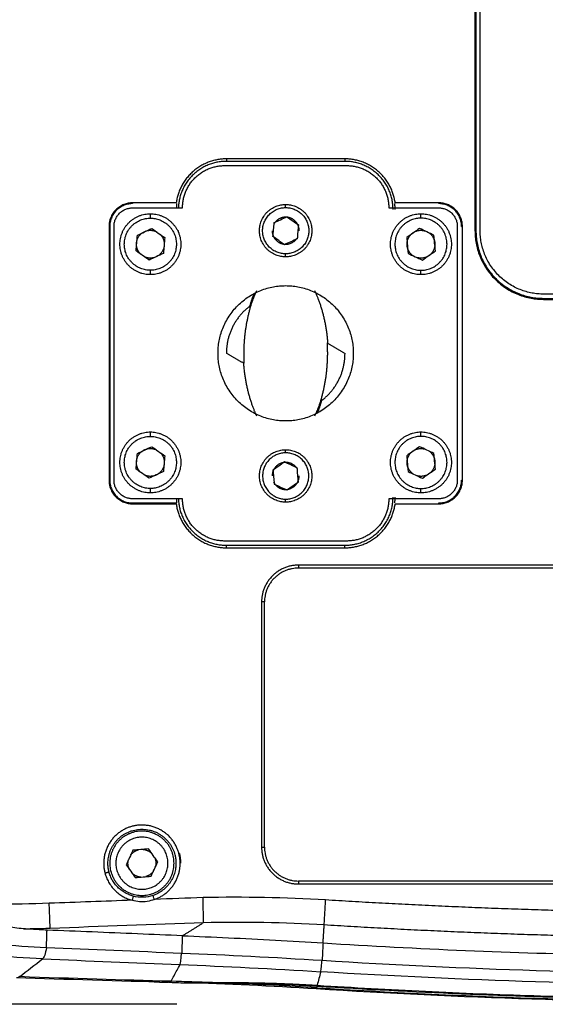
# Model space of a CAD drawing. Header units: millimetres. Extents: x 4946 to 6276, y -4769 to -3439.
# Tile 53 of 195: x 5850 to 5912, y -4600 to -4483. Entities that reach past the tile are written whole.
import ezdxf

# ---------------------------------------------------------------- set-up
doc = ezdxf.new("R2010")
doc.units = ezdxf.units.MM
doc.layers.add('ROXX_NEOmini_FIXTURE', color=7, linetype='Continuous', true_color=0x000000)
doc.dimstyles.get("Standard").update_dxf_attribs({"dimscale": 10, "dimtxt": 2.5, "dimasz": 3, "dimexe": 1, "dimexo": 0.5, "dimgap": 0.8, "dimtad": 1, "dimtoh": 1, "dimdec": 1, "dimzin": 1, "dimdsep": 46, "dimtxsty": 'Standard', "dimblk": 'OPEN90', "dimcen": 2.5, "dimadec": 1, "dimazin": 1, "dimtfac": 1, "dimtdec": 4, "dimtix": 1, "dimtofl": 0, "dimtmove": 1, "dimatfit": 3, "dimldrblk": 'OPEN90', "dimfxl": 1, "dimtolj": 1, "dimtzin": 1, "dimarcsym": 0})

# ---------------------------------------------------------------- blocks, each defined once
blk = doc.blocks.new('*D11')
at = {"layer": 'Defpoints', "color": 0}
for p in [(5874.3, -4449.52), (5708.38, -4599.52), (5874.3, -4599.52)]:
    blk.add_point(p, dxfattribs=at)
at = {"layer": 'ROXX_NEOmini_FIXTURE', "color": 0, "lineweight": -2}
for p, q in [((5868.3, -4449.52), (5705.38, -4449.52)), ((5708.38, -4455.52), (5708.38, -4593.52)), ((5868.3, -4599.52), (5705.38, -4599.52))]:
    blk.add_line(p, q, dxfattribs=at)
at = {"layer": 'ROXX_NEOmini_FIXTURE', "color": 0}
for points in [[(5709.39, -4455.52), (5707.38, -4455.52), (5708.38, -4449.52)], [(5707.38, -4593.52), (5709.39, -4593.52), (5708.38, -4599.52)]]:
    blk.add_solid(points, dxfattribs=at)
at = {"layer": 'ROXX_NEOmini_FIXTURE', "color": 0, "insert": (5701.48, -4524.52), "char_height": 9.002, "attachment_point": 5, "rotation": 90}
blk.add_mtext('\\A1;150.0', dxfattribs=at)

msp = doc.modelspace()

# ---------------------------------------------------------------- linework, layer by layer
at = {"layer": 'ROXX_NEOmini_FIXTURE', "color": 18, "lineweight": -3, "true_color": 0x000000}
for points, degree in [([(5903.55, -4481.04), (5903.55, -4494.54), (5903.55, -4508.04)], 2), ([(5903.66, -4481.04), (5903.66, -4494.54), (5903.66, -4508.04)], 2), ([(5904.16, -4508.04), (5904.16, -4494.54), (5904.16, -4481.04)], 2), ([(5888.16, -4499.55), (5881.16, -4499.55), (5874.16, -4499.55)], 2), ([(5874.16, -4499.55), (5874.16, -4499.7), (5874.16, -4499.84)], 2), ([(5888.16, -4499.84), (5881.16, -4499.84), (5874.16, -4499.84)], 2), ([(5888.16, -4499.55), (5888.16, -4499.7), (5888.16, -4499.84)], 2), ([(5873.96, -4500.34), (5881.16, -4500.34), (5888.36, -4500.34)], 2), ([(5868.22, -4504.75), (5865.64, -4504.75), (5863.06, -4504.75)], 2), ([(5863.06, -4504.75), (5863.06, -4504.8), (5863.06, -4504.84)], 2), ([(5863.06, -4505.34), (5866.01, -4505.34), (5868.96, -4505.34)], 2), ([(5881.16, -4505.32), (5881.16, -4505.13), (5881.16, -4504.94)], 2), ([(5893.36, -4505.34), (5896.31, -4505.34), (5899.26, -4505.34)], 2), ([(5899.26, -4504.75), (5896.69, -4504.75), (5894.11, -4504.75)], 2), ([(5899.26, -4504.84), (5899.26, -4504.8), (5899.26, -4504.75)], 2), ([(5865.16, -4506.55), (5865.16, -4506.3), (5865.16, -4506.04)], 2), ([(5879.8, -4507.09), (5880.31, -4506.86), (5880.81, -4506.62), (5881.31, -4506.39)], 3), ([(5881.31, -4506.39), (5881.77, -4506.71), (5882.22, -4507.03), (5882.67, -4507.34)], 3), ([(5897.16, -4506.59), (5897.16, -4506.32), (5897.16, -4506.04)], 2), ([(5860.27, -4507.54), (5860.27, -4522.54), (5860.27, -4537.54)], 2), ([(5860.36, -4507.54), (5860.32, -4507.54), (5860.27, -4507.54)], 2), ([(5860.36, -4507.54), (5860.36, -4522.54), (5860.36, -4537.54)], 2), ([(5860.86, -4537.54), (5860.86, -4522.54), (5860.86, -4507.54)], 2), ([(5863.63, -4508.57), (5864.2, -4508.31), (5864.76, -4508.04), (5865.33, -4507.78)], 3), ([(5865.33, -4507.78), (5865.84, -4508.14), (5866.35, -4508.5), (5866.86, -4508.86)], 3), ([(5868.46, -4508.03), (5868.46, -4508.11), (5868.46, -4508.2)], 2), ([(5879.66, -4508.74), (5879.71, -4508.19), (5879.75, -4507.64), (5879.8, -4507.09)], 3), ([(5882.67, -4507.34), (5882.62, -4507.9), (5882.57, -4508.45), (5882.53, -4509)], 3), ([(5897, -4507.78), (5896.49, -4508.14), (5895.98, -4508.5), (5895.47, -4508.86)], 3), ([(5898.7, -4508.57), (5898.13, -4508.31), (5897.56, -4508.04), (5897, -4507.78)], 3), ([(5901.46, -4507.54), (5901.46, -4522.54), (5901.46, -4537.54)], 2), ([(5901.96, -4507.54), (5902.01, -4507.54), (5902.06, -4507.54)], 2), ([(5902.06, -4537.54), (5902.06, -4522.54), (5902.06, -4507.54)], 2), ([(5903.66, -4508.04), (5903.61, -4508.04), (5903.55, -4508.04)], 2), ([(5863.47, -4510.43), (5863.52, -4509.81), (5863.58, -4509.19), (5863.63, -4508.57)], 3), ([(5866.86, -4508.86), (5866.81, -4509.48), (5866.75, -4510.1), (5866.7, -4510.72)], 3), ([(5881.02, -4509.7), (5880.56, -4509.38), (5880.11, -4509.06), (5879.66, -4508.74)], 3), ([(5882.53, -4509), (5882.02, -4509.23), (5881.52, -4509.47), (5881.02, -4509.7)], 3), ([(5895.47, -4508.86), (5895.52, -4509.48), (5895.58, -4510.1), (5895.63, -4510.72)], 3), ([(5898.86, -4510.43), (5898.81, -4509.81), (5898.75, -4509.19), (5898.7, -4508.57)], 3), ([(5865, -4511.51), (5864.49, -4511.15), (5863.98, -4510.79), (5863.47, -4510.43)], 3), ([(5897.33, -4511.51), (5897.84, -4511.15), (5898.35, -4510.79), (5898.86, -4510.43)], 3), ([(5866.7, -4510.72), (5866.13, -4510.98), (5865.56, -4511.25), (5865, -4511.51)], 3), ([(5881.16, -4511.14), (5881.16, -4510.96), (5881.16, -4510.78)], 2), ([(5895.63, -4510.72), (5896.2, -4510.98), (5896.76, -4511.25), (5897.33, -4511.51)], 3), ([(5865.16, -4513.24), (5865.16, -4512.98), (5865.16, -4512.72)], 2), ([(5897.16, -4513.24), (5897.16, -4512.98), (5897.16, -4512.72)], 2), ([(5877.07, -4516.85), (5877.15, -4516.58), (5877.33, -4516.1), (5877.58, -4515.5), (5877.71, -4515.22), (5877.77, -4515.1)], 3), ([(5877.52, -4515.61), (5877.44, -4515.58), (5877.37, -4515.55)], 2), ([(5960.66, -4515.54), (5936.16, -4515.54), (5911.66, -4515.54)], 2), ([(5911.66, -4516.04), (5936.16, -4516.04), (5960.66, -4516.04)], 2), ([(5911.66, -4516.16), (5911.66, -4516.1), (5911.66, -4516.04)], 2), ([(5911.66, -4516.16), (5936.16, -4516.16), (5960.66, -4516.16)], 2), ([(5886.05, -4521.32), (5887.12, -4521.94), (5888.18, -4522.55)], 2), ([(5876.28, -4523.76), (5875.21, -4523.15), (5874.15, -4522.54)], 2), ([(5876.17, -4523.69), (5876.17, -4523.7), (5876.17, -4523.7), (5876.17, -4523.7)], 3), ([(5885.26, -4528.24), (5885.17, -4528.51), (5885, -4528.99), (5884.75, -4529.59), (5884.62, -4529.87), (5884.56, -4529.99)], 3), ([(5884.81, -4529.48), (5884.89, -4529.51), (5884.96, -4529.54)], 2), ([(5865.16, -4532.35), (5865.16, -4532.1), (5865.16, -4531.84)], 2), ([(5897.16, -4532.35), (5897.16, -4532.1), (5897.16, -4531.84)], 2), ([(5863.63, -4534.37), (5864.2, -4534.11), (5864.76, -4533.84), (5865.33, -4533.58)], 3), ([(5865.33, -4533.58), (5865.84, -4533.94), (5866.35, -4534.3), (5866.86, -4534.66)], 3), ([(5897, -4533.58), (5896.49, -4533.94), (5895.98, -4534.3), (5895.47, -4534.66)], 3), ([(5898.7, -4534.37), (5898.13, -4534.11), (5897.56, -4533.84), (5897, -4533.58)], 3), ([(5863.47, -4536.23), (5863.52, -4535.61), (5863.58, -4534.99), (5863.63, -4534.37)], 3), ([(5866.86, -4534.66), (5866.81, -4535.28), (5866.75, -4535.9), (5866.7, -4536.52)], 3), ([(5881.16, -4534.31), (5881.16, -4534.13), (5881.16, -4533.94)], 2), ([(5895.47, -4534.66), (5895.52, -4535.28), (5895.58, -4535.9), (5895.63, -4536.52)], 3), ([(5898.86, -4536.23), (5898.81, -4535.61), (5898.75, -4534.99), (5898.7, -4534.37)], 3), ([(5881.02, -4535.39), (5880.56, -4535.71), (5880.11, -4536.03), (5879.66, -4536.34)], 3), ([(5882.53, -4536.09), (5882.02, -4535.86), (5881.52, -4535.62), (5881.02, -4535.39)], 3), ([(5882.67, -4537.74), (5882.62, -4537.19), (5882.57, -4536.64), (5882.53, -4536.09)], 3), ([(5865, -4537.31), (5864.49, -4536.95), (5863.98, -4536.59), (5863.47, -4536.23)], 3), ([(5866.7, -4536.52), (5866.13, -4536.78), (5865.56, -4537.05), (5865, -4537.31)], 3), ([(5879.66, -4536.34), (5879.71, -4536.9), (5879.75, -4537.45), (5879.8, -4538)], 3), ([(5895.63, -4536.52), (5896.2, -4536.78), (5896.76, -4537.05), (5897.33, -4537.31)], 3), ([(5897.33, -4537.31), (5897.84, -4536.95), (5898.35, -4536.59), (5898.86, -4536.23)], 3), ([(5860.27, -4537.54), (5860.32, -4537.54), (5860.36, -4537.54)], 2), ([(5879.8, -4538), (5880.31, -4538.23), (5880.81, -4538.47), (5881.31, -4538.7)], 3), ([(5881.31, -4538.7), (5881.77, -4538.38), (5882.22, -4538.06), (5882.67, -4537.74)], 3), ([(5901.96, -4537.54), (5902.01, -4537.54), (5902.06, -4537.54)], 2), ([(5865.16, -4539.04), (5865.16, -4538.78), (5865.16, -4538.52)], 2), ([(5897.16, -4539.04), (5897.16, -4538.78), (5897.16, -4538.52)], 2), ([(5868.96, -4539.74), (5866.01, -4539.74), (5863.06, -4539.74)], 2), ([(5863.06, -4540.24), (5863.06, -4540.29), (5863.06, -4540.34)], 2), ([(5863.06, -4540.24), (5865.68, -4540.24), (5868.3, -4540.24)], 2), ([(5863.06, -4540.34), (5865.64, -4540.34), (5868.22, -4540.34)], 2), ([(5881.16, -4540.14), (5881.16, -4539.98), (5881.16, -4539.82)], 2), ([(5899.26, -4539.74), (5896.31, -4539.74), (5893.36, -4539.74)], 2), ([(5894.11, -4540.34), (5896.69, -4540.34), (5899.26, -4540.34)], 2), ([(5899.26, -4540.34), (5899.26, -4540.29), (5899.26, -4540.24)], 2), ([(5888.36, -4544.74), (5881.16, -4544.74), (5873.96, -4544.74)], 2), ([(5874.16, -4545.24), (5881.16, -4545.24), (5888.16, -4545.24)], 2), ([(5874.16, -4545.54), (5874.16, -4545.39), (5874.16, -4545.24)], 2), ([(5888.16, -4545.54), (5888.16, -4545.39), (5888.16, -4545.24)], 2), ([(5874.16, -4545.54), (5881.16, -4545.54), (5888.16, -4545.54)], 2), ([(5989.66, -4547.59), (5936.16, -4547.59), (5882.66, -4547.59)], 2), ([(5882.66, -4547.59), (5882.66, -4547.77), (5882.66, -4547.94)], 2), ([(5989.66, -4547.94), (5936.16, -4547.94), (5882.66, -4547.94)], 2), ([(5878.66, -4551.94), (5878.49, -4551.94), (5878.31, -4551.94)], 2), ([(5878.31, -4551.94), (5878.31, -4566.44), (5878.31, -4580.94)], 2), ([(5878.66, -4580.94), (5878.66, -4566.44), (5878.66, -4551.94)], 2), ([(5863.09, -4581.31), (5862.83, -4581.88), (5862.56, -4582.45), (5862.3, -4583.01)], 3), ([(5864.95, -4581.15), (5864.33, -4581.2), (5863.71, -4581.26), (5863.09, -4581.31)], 3), ([(5866.03, -4582.68), (5865.67, -4582.17), (5865.31, -4581.66), (5864.95, -4581.15)], 3), ([(5878.31, -4580.94), (5878.49, -4580.94), (5878.66, -4580.94)], 2), ([(5865.24, -4584.38), (5865.5, -4583.81), (5865.77, -4583.24), (5866.03, -4582.68)], 3), ([(5862.3, -4583.01), (5862.66, -4583.52), (5863.02, -4584.03), (5863.38, -4584.54)], 3), ([(5863.38, -4584.54), (5864, -4584.49), (5864.62, -4584.43), (5865.24, -4584.38)], 3), ([(5882.66, -4584.94), (5882.66, -4585.12), (5882.66, -4585.29)], 2), ([(5989.66, -4584.94), (5936.16, -4584.94), (5882.66, -4584.94)], 2), ([(5882.66, -4585.29), (5936.16, -4585.29), (5989.66, -4585.29)], 2), ([(5853.2, -4587.58), (5848.93, -4587.75), (5844.66, -4587.7), (5840.46, -4587.18)], 3), ([(5863.01, -4587.22), (5859.74, -4587.33), (5856.47, -4587.46), (5853.2, -4587.58)], 3), ([(5863.13, -4586.73), (5863.13, -4586.74), (5863.07, -4586.99), (5863.01, -4587.22)], 3), ([(5865.48, -4586.65), (5864.73, -4586.9), (5863.9, -4586.94), (5863.13, -4586.73)], 3), ([(5865.64, -4587.12), (5865.56, -4586.9), (5865.48, -4586.65), (5865.48, -4586.65)], 3), ([(5871.39, -4586.91), (5869.47, -4586.98), (5867.56, -4587.05), (5865.64, -4587.12)], 3), ([(5885.89, -4587.18), (5881.06, -4586.9), (5876.23, -4586.8), (5871.39, -4586.91)], 3), ([(5871.46, -4589.84), (5871.45, -4589.71), (5871.44, -4588.96), (5871.4, -4587.54), (5871.39, -4586.91)], 3), ([(5885.72, -4590.1), (5885.72, -4590.03), (5885.74, -4589.76), (5885.78, -4589.08), (5885.83, -4588.19), (5885.87, -4587.52), (5885.89, -4587.18)], 3), ([(5853.31, -4590.51), (5853.31, -4590.37), (5853.28, -4589.63), (5853.22, -4588.21), (5853.2, -4587.58)], 3), ([(5850.16, -4590.59), (5849.81, -4590.56), (5849.12, -4590.49), (5848.17, -4590.33), (5847.58, -4590.18), (5847.3, -4590.1)], 3), ([(5850.16, -4590.59), (5850.51, -4590.58), (5851.2, -4590.57), (5852.25, -4590.55), (5852.96, -4590.52), (5853.31, -4590.51)], 3), ([(5852.94, -4590.75), (5852.64, -4590.74), (5852.03, -4590.71), (5851.1, -4590.65), (5850.48, -4590.61), (5850.16, -4590.59)], 3), ([(5852.87, -4592.8), (5852.91, -4591.77), (5852.94, -4590.75)], 2), ([(5868.98, -4591.41), (5867.19, -4591.34), (5863.62, -4591.19), (5858.27, -4590.97), (5854.72, -4590.82), (5852.94, -4590.75)], 3), ([(5853.31, -4590.51), (5859.36, -4590.28), (5865.41, -4590.06), (5871.46, -4589.84)], 3), ([(5868.98, -4591.41), (5870.22, -4590.63), (5871.46, -4589.84)], 2), ([(5871.46, -4589.84), (5876.21, -4589.73), (5880.97, -4589.82), (5885.72, -4590.1)], 3), ([(5885.58, -4592.27), (5885.65, -4591.18), (5885.72, -4590.1)], 2), ([(5868.9, -4593.46), (5868.94, -4592.44), (5868.98, -4591.41)], 2), ([(5868.98, -4591.41), (5870.75, -4591.49), (5874.36, -4591.64), (5879.93, -4591.93), (5883.7, -4592.15), (5885.58, -4592.27)], 3), ([(5846.98, -4592.36), (5849.04, -4592.58), (5850.93, -4592.72), (5852.87, -4592.8)], 3), ([(5852.87, -4592.8), (5852.75, -4593.56), (5852.59, -4594.01), (5852.4, -4594.15)], 3), ([(5852.87, -4592.8), (5858.19, -4593.02), (5863.52, -4593.24), (5868.85, -4593.46)], 3), ([(5885.58, -4592.27), (5885.57, -4592.5), (5885.54, -4592.95), (5885.51, -4593.63), (5885.48, -4594.09), (5885.47, -4594.32)], 3), ([(5885.58, -4592.27), (5891.19, -4592.62), (5902.43, -4593.21), (5919.29, -4593.74), (5930.54, -4593.86), (5936.16, -4593.86)], 3), ([(5852.4, -4594.15), (5850.41, -4594.07), (5848.32, -4593.91), (5846.39, -4593.69)], 3), ([(5849.71, -4596.25), (5850.59, -4595.56), (5851.49, -4594.86), (5852.4, -4594.15)], 3), ([(5852.4, -4594.15), (5857.86, -4594.38), (5863.23, -4594.6), (5868.63, -4594.82)], 3), ([(5868.63, -4594.82), (5868.75, -4594.67), (5868.82, -4594.22), (5868.85, -4593.46)], 3), ([(5868.9, -4593.46), (5874.21, -4593.68), (5879.82, -4593.96), (5885.47, -4594.32)], 3), ([(5885.3, -4595.67), (5885.32, -4595.62), (5885.35, -4595.45), (5885.4, -4595.02), (5885.44, -4594.58), (5885.47, -4594.32)], 3), ([(5867.61, -4596.8), (5867.72, -4596.58), (5867.96, -4596.14), (5868.32, -4595.48), (5868.56, -4595.04), (5868.68, -4594.82)], 3), ([(5868.68, -4594.82), (5874.01, -4595.04), (5879.65, -4595.31), (5885.3, -4595.67)], 3), ([(5849.71, -4596.25), (5849.59, -4596.34), (5849.47, -4596.39), (5849.34, -4596.38)], 3), ([(5867.61, -4596.8), (5861.72, -4596.65), (5856.01, -4596.48), (5849.71, -4596.25)], 3), ([(5885.3, -4595.67), (5885.17, -4596.2), (5885.03, -4596.74), (5884.89, -4597.27)], 3), ([(5987.03, -4595.67), (5970.1, -4596.73), (5936.17, -4597.8), (5902.23, -4596.73), (5885.3, -4595.67)], 3), ([(5867.61, -4596.8), (5867.56, -4596.89), (5867.49, -4596.93), (5867.4, -4596.93)], 3), ([(5872.52, -4596.95), (5870.88, -4596.89), (5869.24, -4596.84), (5867.61, -4596.8)], 3), ([(5872.52, -4597.03), (5873.25, -4597.03), (5873.98, -4597.03), (5874.72, -4597.03)], 3), ([(5874.72, -4597.03), (5875.85, -4597.04), (5878.11, -4597.07), (5881.49, -4597.18), (5883.75, -4597.3), (5884.87, -4597.37)], 3), ([(5884.82, -4597.56), (5881.41, -4597.35), (5878.06, -4597.17), (5874.72, -4597.03)], 3), ([(5884.77, -4597.7), (5884.78, -4597.7), (5884.8, -4597.65), (5884.82, -4597.56)], 3), ([(5884.77, -4597.7), (5884.77, -4597.7), (5884.77, -4597.7), (5884.77, -4597.7)], 3), ([(5884.87, -4597.37), (5884.85, -4597.43), (5884.84, -4597.5), (5884.82, -4597.56)], 3), ([(5884.82, -4597.56), (5901.86, -4598.65), (5936.55, -4599.76), (5970.86, -4598.62), (5987.51, -4597.56)], 3), ([(5884.87, -4597.37), (5896.26, -4598.09), (5919.05, -4599.06), (5953.28, -4599.06), (5976.07, -4598.09), (5987.46, -4597.37)], 3)]:
    msp.add_open_spline(points, degree=degree, dxfattribs=at)
for points, weights in [([(5874.16, -4499.55), (5868.92, -4499.55), (5868.22, -4504.75)], [1, 0.752423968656, 1]), ([(5874.16, -4499.84), (5868.66, -4499.84), (5868.47, -4505.34)], [1, 0.714411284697, 0.985755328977]), ([(5894.11, -4504.75), (5893.41, -4499.55), (5888.16, -4499.55)], [1, 0.752423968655, 1]), ([(5893.86, -4505.54), (5893.86, -4499.84), (5888.16, -4499.84)], [1, 0.707106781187, 1]), ([(5868.96, -4505.34), (5868.96, -4500.34), (5873.96, -4500.34)], [1, 0.707106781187, 1]), ([(5888.36, -4500.34), (5893.36, -4500.34), (5893.36, -4505.34)], [1, 0.707106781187, 1]), ([(5863.06, -4504.75), (5860.27, -4504.75), (5860.27, -4507.54)], [1, 0.70710678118, 1]), ([(5863.06, -4504.84), (5860.36, -4504.84), (5860.36, -4507.54)], [1, 0.707106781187, 1]), ([(5860.86, -4507.54), (5860.86, -4505.34), (5863.06, -4505.34)], [1, 0.707106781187, 1]), ([(5868.27, -4505.34), (5868.27, -4505.09), (5868.3, -4504.84)], [0.999279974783, 0.998737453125, 1]), ([(5878.06, -4508.04), (5878.06, -4504.94), (5881.16, -4504.94)], [1, 0.707106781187, 1]), ([(5881.16, -4504.94), (5884.26, -4504.94), (5884.26, -4508.04)], [1, 0.707106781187, 1]), ([(5894.02, -4504.84), (5894.07, -4505.19), (5894.07, -4505.54)], [1, 0.998233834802, 1]), ([(5902.06, -4507.54), (5902.06, -4504.75), (5899.26, -4504.75)], [1, 0.707106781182, 1]), ([(5901.96, -4507.54), (5901.96, -4504.84), (5899.26, -4504.84)], [1, 0.707106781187, 1]), ([(5899.26, -4505.34), (5901.46, -4505.34), (5901.46, -4507.54)], [1, 0.707106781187, 1]), ([(5861.56, -4509.64), (5861.56, -4506.04), (5865.16, -4506.04)], [1, 0.707106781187, 1]), ([(5865.16, -4506.04), (5868.76, -4506.04), (5868.76, -4509.64)], [1, 0.707106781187, 1]), ([(5881.16, -4506.44), (5880.27, -4506.44), (5879.8, -4507.2)], [1, 0.812495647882, 0.865064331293]), ([(5882.56, -4507.27), (5882.11, -4506.44), (5881.16, -4506.44)], [0.870264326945, 0.804083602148, 1]), ([(5893.56, -4509.64), (5893.56, -4506.04), (5897.16, -4506.04)], [1, 0.707106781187, 1]), ([(5897.16, -4506.04), (5900.76, -4506.04), (5900.76, -4509.64)], [1, 0.707106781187, 1]), ([(5881.16, -4511.14), (5878.06, -4511.14), (5878.06, -4508.04)], [1, 0.707106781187, 1]), ([(5879.56, -4508.04), (5879.56, -4508.38), (5879.7, -4508.69)], [1, 0.920010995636, 0.883711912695]), ([(5884.26, -4508.04), (5884.26, -4511.14), (5881.16, -4511.14)], [1, 0.707106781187, 1]), ([(5882.76, -4508.04), (5882.76, -4507.66), (5882.59, -4507.32)], [1, 0.909550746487, 0.874965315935]), ([(5903.55, -4508.04), (5903.55, -4516.16), (5911.66, -4516.16)], [1, 0.707106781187, 1]), ([(5903.66, -4508.04), (5903.66, -4516.04), (5911.66, -4516.04)], [1, 0.707106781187, 1]), ([(5911.66, -4515.54), (5904.16, -4515.54), (5904.16, -4508.04)], [1, 0.707106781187, 1]), ([(5866.35, -4508.49), (5866.81, -4508.97), (5866.81, -4509.64)], [0.85359225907, 0.855939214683, 1]), ([(5879.74, -4508.77), (5880.18, -4509.64), (5881.16, -4509.64)], [0.874965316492, 0.79755603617, 1]), ([(5881.16, -4509.64), (5882.07, -4509.64), (5882.54, -4508.87)], [1, 0.809924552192, 0.866551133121]), ([(5898.12, -4508.3), (5898.81, -4508.8), (5898.81, -4509.64)], [0.859352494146, 0.824411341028, 1]), ([(5865.16, -4513.24), (5861.56, -4513.24), (5861.56, -4509.64)], [1, 0.707106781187, 1]), ([(5864.05, -4510.86), (5863.51, -4510.37), (5863.51, -4509.64)], [0.853955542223, 0.845879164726, 1]), ([(5868.76, -4509.64), (5868.76, -4513.24), (5865.16, -4513.24)], [1, 0.707106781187, 1]), ([(5897.16, -4513.24), (5893.56, -4513.24), (5893.56, -4509.64)], [1, 0.707106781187, 1]), ([(5896.22, -4511), (5895.51, -4510.51), (5895.51, -4509.64)], [0.860285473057, 0.822154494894, 1]), ([(5900.76, -4509.64), (5900.76, -4513.24), (5897.16, -4513.24)], [1, 0.707106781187, 1]), ([(5877.37, -4515.55), (5877.08, -4516.33), (5876.86, -4517.13)], [1, 0.999149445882, 1]), ([(5877.07, -4516.85), (5874.15, -4518.95), (5874.15, -4522.54)], [1, 0.890285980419, 1]), ([(5876.27, -4523.72), (5876.07, -4520.21), (5877.07, -4516.85)], [0.999788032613, 0.984913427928, 1]), ([(5886.05, -4521.32), (5886.27, -4524.85), (5885.26, -4528.24)], [1, 0.984806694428, 1]), ([(5885.26, -4528.24), (5888.18, -4526.14), (5888.18, -4522.55)], [1, 0.890285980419, 1]), ([(5884.96, -4529.54), (5885.25, -4528.76), (5885.47, -4527.96)], [1, 0.999149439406, 1]), ([(5861.56, -4535.44), (5861.56, -4531.84), (5865.16, -4531.84)], [1, 0.707106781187, 1]), ([(5865.16, -4531.84), (5868.76, -4531.84), (5868.76, -4535.44)], [1, 0.707106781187, 1]), ([(5893.56, -4535.44), (5893.56, -4531.84), (5897.16, -4531.84)], [1, 0.707106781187, 1]), ([(5897.16, -4531.84), (5900.76, -4531.84), (5900.76, -4535.44)], [1, 0.707106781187, 1]), ([(5866.35, -4534.29), (5866.81, -4534.77), (5866.81, -4535.44)], [0.85359225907, 0.855939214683, 1]), ([(5878.06, -4537.04), (5878.06, -4533.94), (5881.16, -4533.94)], [1, 0.707106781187, 1]), ([(5881.16, -4533.94), (5884.26, -4533.94), (5884.26, -4537.04)], [1, 0.707106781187, 1]), ([(5898.12, -4534.1), (5898.81, -4534.6), (5898.81, -4535.44)], [0.859352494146, 0.824411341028, 1]), ([(5865.16, -4539.04), (5861.56, -4539.04), (5861.56, -4535.44)], [1, 0.707106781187, 1]), ([(5863.98, -4536.6), (5863.51, -4536.12), (5863.51, -4535.44)], [0.853592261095, 0.855939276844, 1]), ([(5868.76, -4535.44), (5868.76, -4539.04), (5865.16, -4539.04)], [1, 0.707106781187, 1]), ([(5881.16, -4535.44), (5879.56, -4535.44), (5879.56, -4537.04)], [1, 0.707106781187, 1]), ([(5882.54, -4536.22), (5882.07, -4535.44), (5881.16, -4535.44)], [0.866551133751, 0.809924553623, 1]), ([(5897.16, -4539.04), (5893.56, -4539.04), (5893.56, -4535.44)], [1, 0.707106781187, 1]), ([(5896.24, -4536.81), (5895.51, -4536.32), (5895.51, -4535.44)], [0.86136126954, 0.819738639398, 1]), ([(5900.76, -4535.44), (5900.76, -4539.04), (5897.16, -4539.04)], [1, 0.707106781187, 1]), ([(5881.16, -4540.14), (5878.06, -4540.14), (5878.06, -4537.04)], [1, 0.707106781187, 1]), ([(5884.26, -4537.04), (5884.26, -4540.14), (5881.16, -4540.14)], [1, 0.707106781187, 1]), ([(5881.16, -4538.64), (5882.76, -4538.64), (5882.76, -4537.04)], [1, 0.707106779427, 1]), ([(5860.27, -4537.54), (5860.27, -4540.34), (5863.06, -4540.34)], [1, 0.707106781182, 1]), ([(5860.36, -4537.54), (5860.36, -4540.24), (5863.06, -4540.24)], [1, 0.707106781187, 1]), ([(5863.06, -4539.74), (5860.86, -4539.74), (5860.86, -4537.54)], [1, 0.707106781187, 1]), ([(5879.74, -4537.77), (5880.18, -4538.64), (5881.16, -4538.64)], [0.874965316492, 0.79755603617, 1]), ([(5899.26, -4540.34), (5902.06, -4540.34), (5902.06, -4537.54)], [1, 0.707106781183, 1]), ([(5899.26, -4540.24), (5901.96, -4540.24), (5901.96, -4537.54)], [1, 0.707106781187, 1]), ([(5901.46, -4537.54), (5901.46, -4539.74), (5899.26, -4539.74)], [1, 0.707106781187, 1]), ([(5888.16, -4545.24), (5893.86, -4545.24), (5893.86, -4539.54)], [1, 0.707106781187, 1]), ([(5894.07, -4539.54), (5894.07, -4539.9), (5894.02, -4540.24)], [1, 0.998233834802, 1]), ([(5868.22, -4540.34), (5868.92, -4545.54), (5874.16, -4545.54)], [1, 0.752423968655, 1]), ([(5868.3, -4540.24), (5868.27, -4540), (5868.27, -4539.74)], [1, 0.998737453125, 0.999279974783]), ([(5868.47, -4539.74), (5868.66, -4545.24), (5874.16, -4545.24)], [0.985922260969, 0.714323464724, 1]), ([(5873.96, -4544.74), (5868.96, -4544.74), (5868.96, -4539.74)], [1, 0.707106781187, 1]), ([(5888.16, -4545.54), (5893.41, -4545.54), (5894.11, -4540.34)], [1, 0.752423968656, 1]), ([(5893.36, -4539.74), (5893.36, -4544.74), (5888.36, -4544.74)], [1, 0.707106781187, 1]), ([(5882.66, -4547.59), (5878.31, -4547.59), (5878.31, -4551.94)], [1, 0.70710678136, 1]), ([(5882.66, -4547.94), (5878.66, -4547.94), (5878.66, -4551.94)], [1, 0.707106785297, 1]), ([(5862.82, -4581.88), (5863.17, -4581.41), (5863.73, -4581.25)], [0.859352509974, 0.834782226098, 0.914313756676]), ([(5864.32, -4581.2), (5864.9, -4581.26), (5865.32, -4581.66)], [0.963124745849, 0.85561709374, 0.853592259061]), ([(5878.31, -4580.94), (5878.31, -4585.29), (5882.66, -4585.29)], [1, 0.70710678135, 1]), ([(5878.66, -4580.94), (5878.66, -4584.94), (5882.66, -4584.94)], [1, 0.707106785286, 1]), ([(5862.51, -4582.84), (5862.51, -4582.64), (5862.57, -4582.44)], [1, 0.950849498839, 0.918194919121]), ([(5865.64, -4587.12), (5869.6, -4585.75), (5868.54, -4581.7)], [1, 0.733755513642, 1]), ([(5865.67, -4582.16), (5865.81, -4582.49), (5865.81, -4582.84)], [0.881675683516, 0.917728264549, 1]), ([(5868.06, -4581.83), (5868.19, -4582.33), (5868.19, -4582.84)], [1, 0.991863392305, 1]), ([(5868.76, -4582.84), (5868.76, -4582.25), (5868.62, -4581.68)], [1, 0.949519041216, 0.916439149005]), ([(5859.79, -4583.99), (5860.26, -4583.86), (5860.27, -4583.86)], [1, 0.716301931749, 1]), ([(5860.27, -4583.86), (5860.14, -4583.36), (5860.14, -4582.84)], [1, 0.99186339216, 1]), ([(5863.13, -4586.73), (5860.86, -4586.13), (5860.27, -4583.86)], [1, 0.86371933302, 1]), ([(5862.69, -4583.59), (5862.51, -4583.24), (5862.51, -4582.84)], [0.874965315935, 0.909550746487, 1]), ([(5865.52, -4583.79), (5865.18, -4584.27), (5864.61, -4584.43)], [0.860129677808, 0.834019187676, 0.911577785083]), ([(5868.19, -4582.84), (5868.19, -4585.71), (5865.48, -4586.65)], [1, 0.814279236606, 1]), ([(5865.81, -4582.84), (5865.81, -4583.05), (5865.76, -4583.25)], [1, 0.950849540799, 0.918194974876]), ([(5859.79, -4583.99), (5860.45, -4586.54), (5863.01, -4587.22)], [1, 0.863719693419, 1]), ([(5864.02, -4584.49), (5863.44, -4584.44), (5863.01, -4584.03)], [0.967354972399, 0.855656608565, 0.853592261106]), ([(5936.16, -4588.76), (5911, -4588.76), (5885.89, -4587.18)], [1, 0.99950825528, 1]), ([(5885.72, -4590.1), (5910.92, -4591.68), (5936.16, -4591.68)], [1, 0.999508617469, 1]), ([(5872.52, -4596.95), (5878.71, -4596.89), (5884.89, -4597.27)], [1, 0.999349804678, 1]), ([(5884.89, -4597.27), (5936.16, -4600.54), (5987.43, -4597.27)], [1, 0.997974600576, 1])]:
    msp.add_rational_spline(points, weights, degree=2, dxfattribs=at)
for points, weights, knots in [([(5881.16, -4505.31), (5878.43, -4505.31), (5878.43, -4508.04), (5878.43, -4510.78), (5881.16, -4510.78), (5883.9, -4510.78), (5883.9, -4508.04), (5883.9, -4505.31), (5881.16, -4505.31)], [1, 0.707106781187, 1, 0.707106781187, 1, 0.707106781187, 1, 0.707106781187, 1], [0, 0, 0, 5.654867, 5.654867, 11.309734, 11.309734, 16.9646, 16.9646, 22.619467, 22.619467, 22.619467]), ([(5865.16, -4506.56), (5862.08, -4506.56), (5862.08, -4509.64), (5862.08, -4512.72), (5865.16, -4512.72), (5868.24, -4512.72), (5868.24, -4509.64), (5868.24, -4506.56), (5865.16, -4506.56)], [1, 0.707106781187, 1, 0.707106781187, 1, 0.707106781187, 1, 0.707106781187, 1], [0, 0, 0, 5.654867, 5.654867, 11.309734, 11.309734, 16.9646, 16.9646, 22.619467, 22.619467, 22.619467]), ([(5897.16, -4506.56), (5900.24, -4506.56), (5900.24, -4509.64), (5900.24, -4512.72), (5897.16, -4512.72), (5894.08, -4512.72), (5894.08, -4509.64), (5894.08, -4506.56), (5897.16, -4506.56)], [1, 0.707106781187, 1, 0.707106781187, 1, 0.707106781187, 1, 0.707106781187, 1], [0, 0, 0, 5.654867, 5.654867, 11.309734, 11.309734, 16.9646, 16.9646, 22.619467, 22.619467, 22.619467]), ([(5863.51, -4509.64), (5863.51, -4507.99), (5865.16, -4507.99), (5865.55, -4507.99), (5865.89, -4508.16)], [1, 0.707106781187, 1, 0.912457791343, 0.877246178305], [0, 0, 0, 2.591814, 2.591814, 3.366475, 3.366475, 3.366475]), ([(5895.51, -4509.64), (5895.51, -4507.99), (5897.16, -4507.99), (5897.39, -4507.99), (5897.61, -4508.06)], [1, 0.707106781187, 1, 0.945727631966, 0.911568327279], [0, 0, 0, 2.591814, 2.591814, 3.07207, 3.07207, 3.07207]), ([(5866.81, -4509.64), (5866.81, -4511.29), (5865.16, -4511.29), (5864.81, -4511.29), (5864.48, -4511.15)], [1, 0.707106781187, 1, 0.917728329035, 0.881675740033], [0, 0, 0, 2.591814, 2.591814, 3.319836, 3.319836, 3.319836]), ([(5898.81, -4509.64), (5898.81, -4511.29), (5897.16, -4511.29), (5896.96, -4511.29), (5896.76, -4511.24)], [1, 0.707106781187, 1, 0.950849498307, 0.918194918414], [0, 0, 0, 2.591814, 2.591814, 3.026747, 3.026747, 3.026747]), ([(5881.16, -4530.54), (5873.16, -4530.54), (5873.16, -4522.54), (5873.16, -4514.54), (5881.16, -4514.54)], [1, 0.707106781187, 1, 0.707106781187, 1], [0, 0, 0, 12.566371, 12.566371, 25.132741, 25.132741, 25.132741]), ([(5881.16, -4514.54), (5889.16, -4514.54), (5889.16, -4522.54), (5889.16, -4530.54), (5881.16, -4530.54)], [1, 0.707106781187, 1, 0.707106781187, 1], [0, 0, 0, 12.566371, 12.566371, 25.132741, 25.132741, 25.132741]), ([(5865.16, -4532.36), (5862.08, -4532.36), (5862.08, -4535.44), (5862.08, -4538.52), (5865.16, -4538.52), (5868.24, -4538.52), (5868.24, -4535.44), (5868.24, -4532.36), (5865.16, -4532.36)], [1, 0.707106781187, 1, 0.707106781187, 1, 0.707106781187, 1, 0.707106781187, 1], [0, 0, 0, 5.654867, 5.654867, 11.309734, 11.309734, 16.9646, 16.9646, 22.619467, 22.619467, 22.619467]), ([(5897.16, -4532.36), (5900.24, -4532.36), (5900.24, -4535.44), (5900.24, -4538.52), (5897.16, -4538.52), (5894.08, -4538.52), (5894.08, -4535.44), (5894.08, -4532.36), (5897.16, -4532.36)], [1, 0.707106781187, 1, 0.707106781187, 1, 0.707106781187, 1, 0.707106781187, 1], [0, 0, 0, 5.654867, 5.654867, 11.309734, 11.309734, 16.9646, 16.9646, 22.619467, 22.619467, 22.619467]), ([(5863.51, -4535.44), (5863.51, -4533.79), (5865.16, -4533.79), (5865.56, -4533.79), (5865.91, -4533.97)], [1, 0.707106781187, 1, 0.91032932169, 0.875564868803], [0, 0, 0, 2.591814, 2.591814, 3.38531, 3.38531, 3.38531]), ([(5895.51, -4535.44), (5895.51, -4533.79), (5897.16, -4533.79), (5897.37, -4533.79), (5897.57, -4533.85)], [1, 0.707106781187, 1, 0.950759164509, 0.91807494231], [0, 0, 0, 2.591814, 2.591814, 3.027546, 3.027546, 3.027546]), ([(5881.16, -4539.78), (5878.43, -4539.78), (5878.43, -4537.04), (5878.43, -4534.31), (5881.16, -4534.31), (5883.9, -4534.31), (5883.9, -4537.04), (5883.9, -4539.78), (5881.16, -4539.78)], [1, 0.707106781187, 1, 0.707106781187, 1, 0.707106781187, 1, 0.707106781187, 1], [0, 0, 0, 5.654867, 5.654867, 11.309734, 11.309734, 16.9646, 16.9646, 22.619467, 22.619467, 22.619467]), ([(5866.81, -4535.44), (5866.81, -4537.09), (5865.16, -4537.09), (5864.81, -4537.09), (5864.48, -4536.95)], [1, 0.707106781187, 1, 0.917728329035, 0.881675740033], [0, 0, 0, 2.591814, 2.591814, 3.319836, 3.319836, 3.319836]), ([(5898.81, -4535.44), (5898.81, -4537.09), (5897.16, -4537.09), (5896.96, -4537.09), (5896.76, -4537.04)], [1, 0.707106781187, 1, 0.950849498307, 0.918194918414], [0, 0, 0, 2.591814, 2.591814, 3.026747, 3.026747, 3.026747]), ([(5868.54, -4581.7), (5867.4, -4577.33), (5863.02, -4578.47), (5858.65, -4579.61), (5859.79, -4583.99)], [1, 0.707106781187, 1, 0.707106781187, 1], [-14.208644, -14.208644, -14.208644, -7.104322, -7.104322, 0, 0, 0]), ([(5860.14, -4582.84), (5860.14, -4579.31), (5863.65, -4578.85), (5867.16, -4578.4), (5868.06, -4581.83)], [1, 0.750768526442, 1, 0.750768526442, 1], [-11.611308, -11.611308, -11.611308, -5.805654, -5.805654, 0, 0, 0]), ([(5867.96, -4582.84), (5867.96, -4579.04), (5864.16, -4579.04), (5860.36, -4579.04), (5860.36, -4582.84)], [1, 0.707106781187, 1, 0.707106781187, 1], [0, 0, 0, 5.969026, 5.969026, 11.938052, 11.938052, 11.938052]), ([(5867.24, -4582.84), (5867.24, -4585.92), (5864.16, -4585.92), (5861.08, -4585.92), (5861.08, -4582.84), (5861.08, -4579.76), (5864.16, -4579.76), (5867.24, -4579.76), (5867.24, -4582.84)], [1, 0.707106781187, 1, 0.707106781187, 1, 0.707106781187, 1, 0.707106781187, 1], [0, 0, 0, 5.654867, 5.654867, 11.309734, 11.309734, 16.9646, 16.9646, 22.619467, 22.619467, 22.619467]), ([(5860.36, -4582.84), (5860.36, -4586.64), (5864.16, -4586.64), (5867.96, -4586.64), (5867.96, -4582.84)], [1, 0.707106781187, 1, 0.707106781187, 1], [0, 0, 0, 5.969026, 5.969026, 11.938052, 11.938052, 11.938052])]:
    msp.add_rational_spline(points, weights, degree=2, knots=knots, dxfattribs=at)
for points, knots in [([(5884.56, -4515.1), (5884.59, -4515.17), (5884.66, -4515.31), (5884.78, -4515.57), (5884.91, -4515.88), (5885.05, -4516.24), (5885.19, -4516.63), (5885.33, -4517.06), (5885.46, -4517.49), (5885.58, -4517.94), (5885.69, -4518.39), (5885.79, -4518.85), (5885.88, -4519.32), (5885.96, -4519.81), (5886.03, -4520.31), (5886.08, -4520.81), (5886.11, -4521.15), (5886.12, -4521.31)], [0, 0, 0, 0, 0.550736, 1.101472, 1.652208, 2.202944, 2.75368, 3.304415, 3.855151, 4.405887, 4.956623, 5.507359, 6.058095, 6.608831, 7.159567, 7.710303, 8.200503, 8.200503, 8.200503, 8.200503]), ([(5877.77, -4529.99), (5877.74, -4529.92), (5877.67, -4529.78), (5877.55, -4529.52), (5877.42, -4529.21), (5877.28, -4528.85), (5877.14, -4528.46), (5877, -4528.03), (5876.87, -4527.59), (5876.75, -4527.15), (5876.64, -4526.7), (5876.54, -4526.24), (5876.45, -4525.77), (5876.37, -4525.28), (5876.3, -4524.78), (5876.25, -4524.27), (5876.22, -4523.93), (5876.21, -4523.76)], [0, 0, 0, 0, 0.550736, 1.101472, 1.652208, 2.202944, 2.75368, 3.304415, 3.855151, 4.405887, 4.956623, 5.507359, 6.058095, 6.608831, 7.159567, 7.710303, 8.219711, 8.219711, 8.219711, 8.219711]), ([(5865.64, -4587.12), (5865.36, -4587.23), (5864.79, -4587.39), (5863.88, -4587.43), (5863.3, -4587.31), (5863.01, -4587.22)], [0, 0, 0, 0, 0.901829, 1.803658, 2.705488, 2.705488, 2.705488, 2.705488]), ([(5885.47, -4594.32), (5902.36, -4595.38), (5936.12, -4596.44), (5969.92, -4595.38), (5986.86, -4594.32)], [-101.499358, -101.499358, -101.499358, -101.499358, -50.749465, 0, 0, 0, 0])]:
    msp.add_open_spline(points, degree=3, knots=knots, dxfattribs=at)
at = {"layer": 'ROXX_NEOmini_FIXTURE', "color": 18, "true_color": 0x000000}
for points, degree in [([(5867.4, -4596.93), (5861.5, -4596.78), (5855.15, -4596.59), (5849.34, -4596.38)], 3), ([(5867.4, -4596.93), (5861.5, -4596.78), (5855.15, -4596.59), (5849.34, -4596.38)], 3), ([(5866.97, -4596.89), (5867.08, -4596.89), (5867.19, -4596.9), (5867.29, -4596.9)], 3), ([(5866.97, -4596.89), (5867.08, -4596.89), (5867.19, -4596.9), (5867.29, -4596.9)], 3), ([(5867.12, -4596.8), (5867.18, -4596.85), (5867.24, -4596.88), (5867.29, -4596.9)], 3), ([(5867.12, -4596.8), (5867.18, -4596.85), (5867.24, -4596.88), (5867.29, -4596.9)], 3), ([(5867.38, -4596.78), (5867.38, -4596.85), (5867.37, -4596.93)], 2), ([(5867.38, -4596.78), (5867.38, -4596.85), (5867.37, -4596.93)], 2), ([(5867.41, -4596.91), (5867.55, -4596.92), (5867.7, -4596.92), (5867.85, -4596.93)], 3), ([(5867.41, -4596.91), (5867.55, -4596.92), (5867.7, -4596.92), (5867.85, -4596.93)], 3), ([(5884.77, -4597.7), (5879.43, -4597.36), (5874.27, -4597.12), (5869.14, -4596.97)], 3), ([(5884.77, -4597.7), (5879.43, -4597.36), (5874.27, -4597.12), (5869.14, -4596.97)], 3), ([(5874.12, -4597.03), (5873.59, -4597.01), (5873.05, -4596.99), (5872.52, -4596.97)], 3), ([(5874.12, -4597.03), (5873.59, -4597.01), (5873.05, -4596.99), (5872.52, -4596.97)], 3)]:
    msp.add_open_spline(points, degree=degree, dxfattribs=at)
msp.add_rational_spline([(5864.06, -4596.73), (5865.51, -4596.86), (5866.97, -4596.92)], [1, 0.99964964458, 0.999914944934], degree=2, dxfattribs=at)
msp.add_rational_spline([(5864.06, -4596.73), (5865.51, -4596.86), (5866.97, -4596.92)], [1, 0.99964964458, 0.999914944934], degree=2, dxfattribs=at)
for points, knots in [([(5867.87, -4596.95), (5868.27, -4596.96), (5869.23, -4596.97), (5870.78, -4596.97), (5871.93, -4596.96), (5872.52, -4596.95)], [0.508702, 0.508702, 0.508702, 0.508702, 1.716637, 3.43328, 5.149923, 5.149923, 5.149923, 5.149923]), ([(5867.87, -4596.95), (5868.27, -4596.96), (5869.23, -4596.97), (5870.78, -4596.97), (5871.93, -4596.96), (5872.52, -4596.95)], [0.508702, 0.508702, 0.508702, 0.508702, 1.716637, 3.43328, 5.149923, 5.149923, 5.149923, 5.149923]), ([(5986.8, -4597.75), (5969.84, -4598.81), (5952.83, -4599.34), (5935.84, -4599.33), (5918.81, -4599.33), (5901.76, -4598.78), (5884.77, -4597.7)], [0.993512, 0.993512, 0.993512, 0.993512, 52.000162, 52.000162, 52.000162, 103.110057, 103.110057, 103.110057, 103.110057]), ([(5986.8, -4597.75), (5969.84, -4598.81), (5952.83, -4599.34), (5935.84, -4599.33), (5918.81, -4599.33), (5901.76, -4598.78), (5884.77, -4597.7)], [0.993512, 0.993512, 0.993512, 0.993512, 52.000162, 52.000162, 52.000162, 103.110057, 103.110057, 103.110057, 103.110057])]:
    msp.add_open_spline(points, degree=3, knots=knots, dxfattribs=at)

# ---------------------------------------------------------------- dimensions: what is measured, and where the dimension line sits
at = {"layer": 'ROXX_NEOmini_FIXTURE', "color": 5, "true_color": 0x0000ff}
dim = msp.add_linear_dim(base=(5708.38, -4599.52), p1=(5874.3, -4449.52), p2=(5874.3, -4599.52), angle=90, dimstyle='Standard', override={"dimscale": 3.0005, "dimtxt": 3, "dimasz": 2, "dimexe": 1, "dimexo": 2, "dimgap": 0.8, "dimtad": 1, "dimtih": 0, "dimtoh": 0, "dimdec": 1, "dimlfac": 1, "dimzin": 1, "dimtxsty": 'Standard', "dimsah": 0, "dimcen": 2.5, "dimadec": 1, "dimazin": 1, "dimtix": 0, "dimtmove": 0, "dimtzin": 1}, dxfattribs=at)
dim.commit()
dim.dimension.update_dxf_attribs({"geometry": '*D11', "text_midpoint": (5701.48, -4524.52)})

doc.saveas('drawing.dxf')
